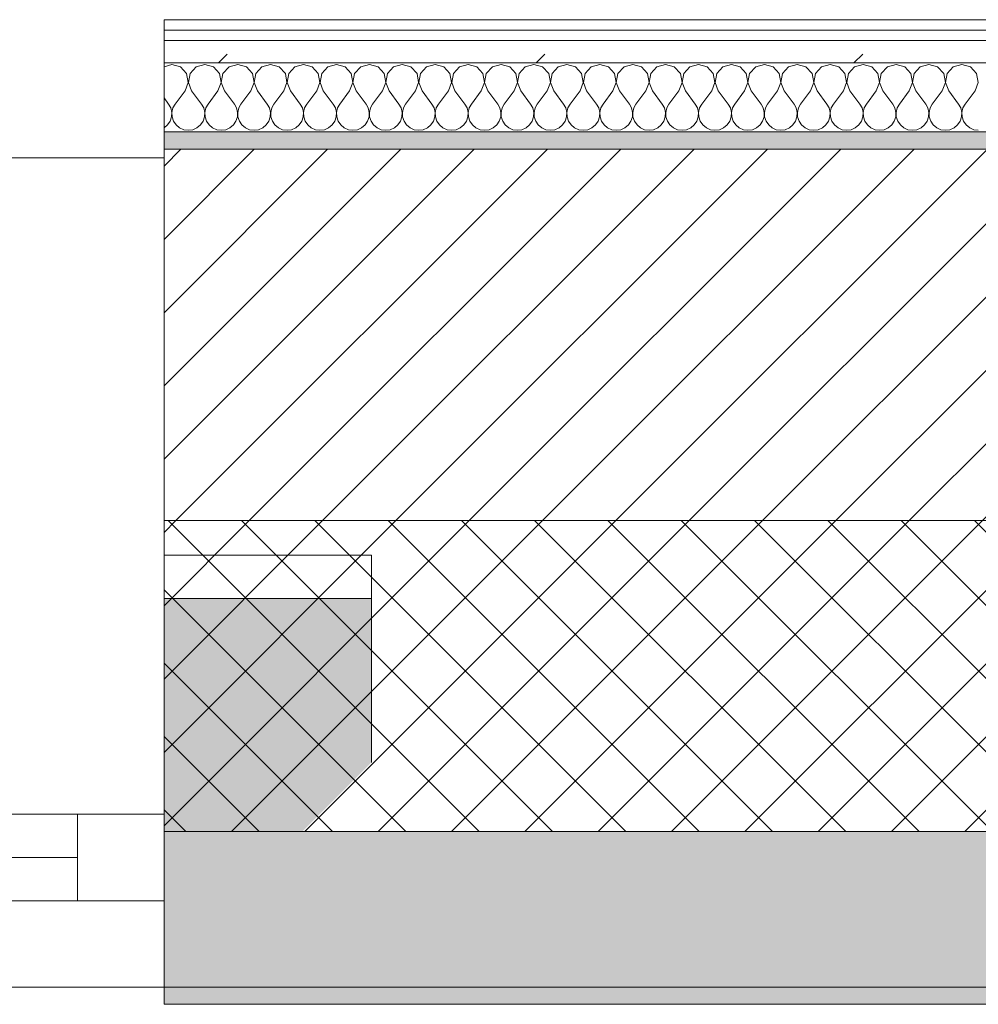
# Model space of a CAD drawing. Header units: millimetres. Extents: x -30280 to 22128, y -17757 to 4746.
# Tile 25 of 171: x -24250 to -23695, y -1699 to -1129. Entities that reach past the tile are written whole.
import ezdxf

# ---------------------------------------------------------------- set-up
doc = ezdxf.new("R2010")
doc.units = ezdxf.units.MM
doc.header["$MEASUREMENT"] = 0
doc.linetypes.add('Wipeout_Contour', pattern=[1000, 0, -1000])
for name, color, linetype in [('12_FAÇ_Façana', 7, 'Continuous'), ('Nuevo_08_E_Envans secs', 7, 'Continuous'), ('Ventanas Archicad', 7, 'Continuous')]:
    doc.layers.add(name, color=color, linetype=linetype)
for name, color, linetype, lineweight in [('12_FAÇ_Façana_Pluma_Nº__1', 7, 'Continuous', 5), ('12_FAÇ_Façana_Pluma_Nº__2', 8, 'Continuous', 5), ('12_FAÇ_Façana_Pluma_Nº__7', 7, 'Continuous', 5), ('Nuevo_08_E_Envans secs_Pluma_Nº__1', 7, 'Continuous', 5), ('Ventanas Archicad_Pluma_Nº__1', 7, 'Continuous', 5), ('Ventanas Archicad_Pluma_Nº__7', 7, 'Continuous', 5)]:
    doc.layers.add(name, color=color, linetype=linetype, lineweight=lineweight)
for name, color, linetype, lineweight, true_color in [('12_FAÇ_Façana_Pluma_Nº__102', 7, 'Continuous', 5, 0xcccccc), ('12_FAÇ_Façana_Pluma_Nº__174', 7, 'Continuous', 13, 0xe4ad2c), ('12_FAÇ_Façana_Pluma_Nº__176', 7, 'Continuous', 15, 0x93a0c6), ('Nuevo_08_E_Envans secs_Pluma_Nº__102', 7, 'Continuous', 5, 0xcccccc), ('Nuevo_08_E_Envans secs_Pluma_Nº__171', 171, 'Continuous', 13, 0xaaaaff), ('Nuevo_08_E_Envans secs_Pluma_Nº__177', 7, 'Continuous', 15, 0xf7e046)]:
    doc.layers.add(name, color=color, linetype=linetype, lineweight=lineweight, true_color=true_color)
pattern_1 = [(45, (0, 0), (-183.8478, 183.8478), [195, -65]), (45, (7e-14, 183.85), (-183.8478, 183.8478), [195, -65])]

# ---------------------------------------------------------------- blocks, each defined once
blk = doc.blocks.new('Muro_14_1', base_point=(-24166.43, -1193.98))
at = {"layer": '12_FAÇ_Façana_Pluma_Nº__102', "linetype": 'Continuous', "lineweight": 0, "true_color": 0xe5e5e5}
for points in [[(-21871.11, -1598.98), (-24166.43, -1598.98), (-24166.43, -1688.98), (-20233.93, -1688.98), (-20233.93, -1598.98), (-21518.13, -1598.98), (-21518.13, -1638.98), (-21871.11, -1638.98)], [(-24166.43, -1698.98), (-20233.93, -1698.98), (-20233.93, -1688.98), (-24166.43, -1688.98)]]:
    blk.add_hatch(color=254, dxfattribs=at).paths.add_polyline_path(points)
at = {"layer": '12_FAÇ_Façana_Pluma_Nº__174', "linetype": 'Continuous', "lineweight": 13, "true_color": 0xe4ad2c}
h = blk.add_hatch(dxfattribs=at)
h.set_pattern_fill('SATE_Aislamiento_0001', color=42, style=0, pattern_type=2)
h.set_pattern_definition([(45, (0, 0), (-21.213203, 21.213203), []), (135, (0, 0), (21.213203, 21.213203), [])])
h.paths.add_polyline_path([(-24166.43, -1598.98), (-21871.11, -1598.98), (-21871.11, -1418.98), (-24166.43, -1418.98)])
at = {"layer": '12_FAÇ_Façana_Pluma_Nº__176', "linetype": 'Continuous', "lineweight": 0, "true_color": 0x495063}
blk.add_hatch(color=251, dxfattribs=at).paths.add_polyline_path([(-24166.43, -1193.98), (-24166.43, -1203.98), (-21871.11, -1203.98), (-21871.11, -1193.97)])
at = {"layer": '12_FAÇ_Façana_Pluma_Nº__2', "linetype": 'Continuous', "lineweight": 5}
h = blk.add_hatch(dxfattribs=at)
h.set_pattern_fill('Ceramic_0001', color=8, style=0, pattern_type=2)
h.set_pattern_definition([(45, (0, 0), (-21.213203, 21.213203), [])])
h.paths.add_polyline_path([(-24166.43, -1418.98), (-21871.11, -1418.98), (-21871.11, -1203.98), (-24166.43, -1203.98)])
at = {"layer": '12_FAÇ_Façana_Pluma_Nº__7', "color": 7, "linetype": 'Continuous', "lineweight": 5}
for p, q in [((-21871.11, -1203.98), (-24166.43, -1203.98)), ((-24166.43, -1418.98), (-21871.11, -1418.98)), ((-24166.43, -1598.98), (-21871.11, -1598.98)), ((-24166.43, -1688.98), (-20233.93, -1688.98))]:
    blk.add_line(p, q, dxfattribs=at)
at = {"layer": '12_FAÇ_Façana_Pluma_Nº__7', "color": 7, "linetype": 'Continuous', "lineweight": 5, "flags": 128}
for points in [[(-21871.11, -1193.98), (-24166.43, -1193.98)], [(-24166.43, -1193.98), (-24166.43, -1698.98)], [(-24166.43, -1698.98), (-20233.93, -1698.98)]]:
    blk.add_lwpolyline(points, dxfattribs=at)
blk = doc.blocks.new('Ventana Vertical Multi-Faja 27_5')
at = {"layer": 'Ventanas Archicad_Pluma_Nº__1', "color": 7, "linetype": 'Continuous', "lineweight": 5}
for p, q in [((-600, 50), (600, 50)), ((-600, 0), (-550, 0)), ((-550, 0), (-550, -50)), ((-550, 0), (550, 0)), ((-550, -25), (550, -25)), ((-550, -50), (-600, -50)), ((550, -50), (-550, -50)), ((-600, -200), (-600, -175)), ((-600, -430), (600, -430))]:
    blk.add_line(p, q, dxfattribs=at)
at = {"layer": 'Ventanas Archicad_Pluma_Nº__7', "color": 7, "linetype": 'Continuous', "lineweight": 5}
for p, q in [((-600, 50), (-600, 40)), ((-600, 40), (-600, 0)), ((-600, 40), (-600, 0)), ((-600, 0), (-600, -50)), ((-600, 0), (-600, -50)), ((-600, 0), (-600, -50)), ((-600, 0), (-600, -50)), ((-600, -50), (-600, -80)), ((-600, -50), (-600, -80)), ((-600, -80), (-600, -175)), ((-600, -80), (-600, -175)), ((-600, -200), (-600, -420)), ((-600, -420), (-600, -430))]:
    blk.add_line(p, q, dxfattribs=at)
blk = doc.blocks.new('Muro_17_1', base_point=(-25366.43, -1208.98))
at = {"layer": '12_FAÇ_Façana', "linetype": 'Continuous', "lineweight": 0, "true_color": 0x000000}
h = blk.add_hatch(dxfattribs=at)
h.set_pattern_fill('Yeso_0001', color=18, style=0, pattern_type=2)
h.set_pattern_definition([(0, (0, 0), (0, 75), [0, -75])])
h.paths.add_polyline_path([(-24166.43, -1438.98), (-24166.43, -1463.98), (-24046.43, -1463.98), (-24046.43, -1438.98)])
at = {"layer": '12_FAÇ_Façana_Pluma_Nº__102', "linetype": 'Continuous', "lineweight": 0, "true_color": 0xe5e5e5}
blk.add_hatch(color=254, dxfattribs=at).paths.add_polyline_path([(-24046.43, -1558.98), (-24046.43, -1463.98), (-24166.43, -1463.98), (-24166.43, -1678.98)])
at = {"layer": '12_FAÇ_Façana_Pluma_Nº__1', "color": 7, "linetype": 'Continuous', "lineweight": 5}
for p, q in [((-24166.43, -1438.98), (-24166.43, -1463.98)), ((-24046.43, -1438.98), (-24166.43, -1438.98)), ((-24046.43, -1463.98), (-24046.43, -1438.98)), ((-24166.43, -1463.98), (-24046.43, -1463.98))]:
    blk.add_line(p, q, dxfattribs=at)
at = {"layer": '12_FAÇ_Façana_Pluma_Nº__7', "color": 7, "linetype": 'Continuous', "lineweight": 5}
for p, q in [((-24166.43, -1218.98), (-24166.43, -1208.98)), ((-24166.43, -1438.98), (-24166.43, -1218.98)), ((-24166.43, -1558.98), (-24166.43, -1463.98)), ((-24166.43, -1558.98), (-24166.43, -1463.98)), ((-24046.43, -1558.98), (-24046.43, -1463.98)), ((-24166.43, -1588.98), (-24166.43, -1558.98)), ((-24166.43, -1588.98), (-24166.43, -1558.98)), ((-24166.43, -1638.98), (-24166.43, -1588.98)), ((-24166.43, -1638.98), (-24166.43, -1588.98)), ((-24166.43, -1678.98), (-24166.43, -1638.98)), ((-24166.43, -1678.98), (-24166.43, -1638.98)), ((-24166.43, -1688.98), (-24166.43, -1678.98))]:
    blk.add_line(p, q, dxfattribs=at)
at = {"layer": 'Ventanas Archicad', "color": 253, "linetype": 'Continuous', "lineweight": 5, "true_color": 0xa4a4a6, "zscale": 1000, "rotation": 180}
blk.add_blockref('Ventana Vertical Multi-Faja 27_5', (-24766.43, -1638.98), dxfattribs=at)
blk = doc.blocks.new('*X423')
at = {"layer": 'Nuevo_08_E_Envans secs_Pluma_Nº__102', "color": 254, "linetype": 'Continuous', "lineweight": 5, "true_color": 0xcccccc}
for p, q in [((-24161.9, -1154.93), (-24166.43, -1156.21)), ((-24156.9, -1156.35), (-24161.9, -1154.93)), ((-24153.39, -1160.19), (-24156.9, -1156.35)), ((-24147.86, -1156.35), (-24151.38, -1160.19)), ((-24142.86, -1154.93), (-24147.86, -1156.35)), ((-24137.85, -1156.35), (-24142.86, -1154.93)), ((-24134.34, -1160.19), (-24137.85, -1156.35)), ((-24128.82, -1156.35), (-24132.33, -1160.19)), ((-24123.81, -1154.93), (-24128.82, -1156.35)), ((-24118.8, -1156.35), (-24123.81, -1154.93)), ((-24115.29, -1160.19), (-24118.8, -1156.35)), ((-24109.77, -1156.35), (-24113.28, -1160.19)), ((-24104.76, -1154.93), (-24109.77, -1156.35)), ((-24099.75, -1156.35), (-24104.76, -1154.93)), ((-24096.24, -1160.19), (-24099.75, -1156.35)), ((-24090.72, -1156.35), (-24094.23, -1160.19)), ((-24085.71, -1154.93), (-24090.72, -1156.35)), ((-24080.71, -1156.35), (-24085.71, -1154.93)), ((-24077.2, -1160.19), (-24080.71, -1156.35)), ((-24071.67, -1156.35), (-24075.19, -1160.19)), ((-24066.67, -1154.93), (-24071.67, -1156.35)), ((-24061.66, -1156.35), (-24066.67, -1154.93)), ((-24058.15, -1160.19), (-24061.66, -1156.35)), ((-24052.63, -1156.35), (-24056.14, -1160.19)), ((-24047.62, -1154.93), (-24052.63, -1156.35)), ((-24042.61, -1156.35), (-24047.62, -1154.93)), ((-24039.1, -1160.19), (-24042.61, -1156.35)), ((-24033.58, -1156.35), (-24037.09, -1160.19)), ((-24028.57, -1154.93), (-24033.58, -1156.35)), ((-24023.56, -1156.35), (-24028.57, -1154.93)), ((-24020.05, -1160.19), (-24023.56, -1156.35)), ((-24014.53, -1156.35), (-24018.04, -1160.19)), ((-24009.52, -1154.93), (-24014.53, -1156.35)), ((-24004.52, -1156.35), (-24009.52, -1154.93)), ((-24001.01, -1160.19), (-24004.52, -1156.35)), ((-23995.48, -1156.35), (-23998.99, -1160.19)), ((-23990.48, -1154.93), (-23995.48, -1156.35)), ((-23985.47, -1156.35), (-23990.48, -1154.93)), ((-23981.96, -1160.19), (-23985.47, -1156.35)), ((-23976.44, -1156.35), (-23979.95, -1160.19)), ((-23971.43, -1154.93), (-23976.44, -1156.35)), ((-23966.42, -1156.35), (-23971.43, -1154.93)), ((-23962.91, -1160.19), (-23966.42, -1156.35)), ((-23957.39, -1156.35), (-23960.9, -1160.19)), ((-23952.38, -1154.93), (-23957.39, -1156.35)), ((-23947.37, -1156.35), (-23952.38, -1154.93)), ((-23943.86, -1160.19), (-23947.37, -1156.35)), ((-23938.34, -1156.35), (-23941.85, -1160.19)), ((-23933.33, -1154.93), (-23938.34, -1156.35)), ((-23928.33, -1156.35), (-23933.33, -1154.93)), ((-23924.81, -1160.19), (-23928.33, -1156.35)), ((-23919.29, -1156.35), (-23922.8, -1160.19)), ((-23914.29, -1154.93), (-23919.29, -1156.35)), ((-23909.28, -1156.35), (-23914.29, -1154.93)), ((-23905.77, -1160.19), (-23909.28, -1156.35)), ((-23900.25, -1156.35), (-23903.76, -1160.19)), ((-23895.24, -1154.93), (-23900.25, -1156.35)), ((-23890.23, -1156.35), (-23895.24, -1154.93)), ((-23886.72, -1160.19), (-23890.23, -1156.35)), ((-23881.2, -1156.35), (-23884.71, -1160.19)), ((-23876.19, -1154.93), (-23881.2, -1156.35)), ((-23871.18, -1156.35), (-23876.19, -1154.93)), ((-23867.67, -1160.19), (-23871.18, -1156.35)), ((-23862.15, -1156.35), (-23865.66, -1160.19)), ((-23857.14, -1154.93), (-23862.15, -1156.35)), ((-23852.14, -1156.35), (-23857.14, -1154.93)), ((-23848.62, -1160.19), (-23852.14, -1156.35)), ((-23843.1, -1156.35), (-23846.61, -1160.19)), ((-23838.1, -1154.93), (-23843.1, -1156.35)), ((-23833.09, -1156.35), (-23838.1, -1154.93)), ((-23829.58, -1160.19), (-23833.09, -1156.35)), ((-23824.05, -1156.35), (-23827.57, -1160.19)), ((-23819.05, -1154.93), (-23824.05, -1156.35)), ((-23814.04, -1156.35), (-23819.05, -1154.93)), ((-23810.53, -1160.19), (-23814.04, -1156.35)), ((-23805.01, -1156.35), (-23808.52, -1160.19)), ((-23800, -1154.93), (-23805.01, -1156.35)), ((-23794.99, -1156.35), (-23800, -1154.93)), ((-23791.48, -1160.19), (-23794.99, -1156.35)), ((-23785.96, -1156.35), (-23789.47, -1160.19)), ((-23780.95, -1154.93), (-23785.96, -1156.35)), ((-23775.95, -1156.35), (-23780.95, -1154.93)), ((-23772.43, -1160.19), (-23775.95, -1156.35)), ((-23766.91, -1156.35), (-23770.42, -1160.19)), ((-23761.9, -1154.93), (-23766.91, -1156.35)), ((-23756.9, -1156.35), (-23761.9, -1154.93)), ((-23753.39, -1160.19), (-23756.9, -1156.35)), ((-23747.86, -1156.35), (-23751.38, -1160.19)), ((-23742.86, -1154.93), (-23747.86, -1156.35)), ((-23737.85, -1156.35), (-23742.86, -1154.93)), ((-23734.34, -1160.19), (-23737.85, -1156.35)), ((-23728.82, -1156.35), (-23732.33, -1160.19)), ((-23723.81, -1154.93), (-23728.82, -1156.35)), ((-23718.8, -1156.35), (-23723.81, -1154.93)), ((-23715.29, -1160.19), (-23718.8, -1156.35)), ((-23709.77, -1156.35), (-23713.28, -1160.19)), ((-23704.76, -1154.93), (-23709.77, -1156.35)), ((-23699.75, -1156.35), (-23704.76, -1154.93)), ((-23696.24, -1160.19), (-23699.75, -1156.35)), ((-24152.42, -1165.31), (-24153.39, -1160.19)), ((-24151.38, -1160.19), (-24152.34, -1165.31)), ((-24133.37, -1165.31), (-24134.34, -1160.19)), ((-24132.33, -1160.19), (-24133.29, -1165.31)), ((-24114.32, -1165.31), (-24115.29, -1160.19)), ((-24113.28, -1160.19), (-24114.25, -1165.31)), ((-24095.28, -1165.31), (-24096.24, -1160.19)), ((-24094.23, -1160.19), (-24095.2, -1165.31)), ((-24076.23, -1165.31), (-24077.2, -1160.19)), ((-24075.19, -1160.19), (-24076.15, -1165.31)), ((-24057.18, -1165.31), (-24058.15, -1160.19)), ((-24056.14, -1160.19), (-24057.1, -1165.31)), ((-24038.13, -1165.31), (-24039.1, -1160.19)), ((-24037.09, -1160.19), (-24038.06, -1165.31)), ((-24019.09, -1165.31), (-24020.05, -1160.19)), ((-24018.04, -1160.19), (-24019.01, -1165.31)), ((-24000.04, -1165.31), (-24001.01, -1160.19)), ((-23998.99, -1160.19), (-23999.96, -1165.31)), ((-23980.99, -1165.31), (-23981.96, -1160.19)), ((-23979.95, -1160.19), (-23980.91, -1165.31)), ((-23961.94, -1165.31), (-23962.91, -1160.19)), ((-23960.9, -1160.19), (-23961.87, -1165.31)), ((-23942.9, -1165.31), (-23943.86, -1160.19)), ((-23941.85, -1160.19), (-23942.82, -1165.31)), ((-23923.85, -1165.31), (-23924.81, -1160.19)), ((-23922.8, -1160.19), (-23923.77, -1165.31)), ((-23904.8, -1165.31), (-23905.77, -1160.19)), ((-23903.76, -1160.19), (-23904.72, -1165.31)), ((-23885.75, -1165.31), (-23886.72, -1160.19)), ((-23884.71, -1160.19), (-23885.68, -1165.31)), ((-23866.71, -1165.31), (-23867.67, -1160.19)), ((-23865.66, -1160.19), (-23866.63, -1165.31)), ((-23847.66, -1165.31), (-23848.62, -1160.19)), ((-23846.61, -1160.19), (-23847.58, -1165.31)), ((-23828.61, -1165.31), (-23829.58, -1160.19)), ((-23827.57, -1160.19), (-23828.53, -1165.31)), ((-23809.56, -1165.31), (-23810.53, -1160.19)), ((-23808.52, -1160.19), (-23809.49, -1165.31)), ((-23790.51, -1165.31), (-23791.48, -1160.19)), ((-23789.47, -1160.19), (-23790.44, -1165.31)), ((-23771.47, -1165.31), (-23772.43, -1160.19)), ((-23770.42, -1160.19), (-23771.39, -1165.31)), ((-23752.42, -1165.31), (-23753.39, -1160.19)), ((-23751.38, -1160.19), (-23752.34, -1165.31)), ((-23733.37, -1165.31), (-23734.34, -1160.19)), ((-23732.33, -1160.19), (-23733.29, -1165.31)), ((-23714.32, -1165.31), (-23715.29, -1160.19)), ((-23713.28, -1160.19), (-23714.25, -1165.31)), ((-23695.28, -1165.31), (-23696.24, -1160.19)), ((-24154.29, -1170.17), (-24152.42, -1165.31)), ((-24152.34, -1165.31), (-24150.48, -1170.17)), ((-24135.24, -1170.17), (-24133.37, -1165.31)), ((-24133.29, -1165.31), (-24131.43, -1170.17)), ((-24116.19, -1170.17), (-24114.32, -1165.31)), ((-24114.25, -1165.31), (-24112.38, -1170.17)), ((-24097.14, -1170.17), (-24095.28, -1165.31)), ((-24095.2, -1165.31), (-24093.33, -1170.17)), ((-24078.1, -1170.17), (-24076.23, -1165.31)), ((-24076.15, -1165.31), (-24074.29, -1170.17)), ((-24059.05, -1170.17), (-24057.18, -1165.31)), ((-24057.1, -1165.31), (-24055.24, -1170.17)), ((-24040, -1170.17), (-24038.13, -1165.31)), ((-24038.06, -1165.31), (-24036.19, -1170.17)), ((-24020.95, -1170.17), (-24019.09, -1165.31)), ((-24019.01, -1165.31), (-24017.14, -1170.17)), ((-24001.9, -1170.17), (-24000.04, -1165.31)), ((-23999.96, -1165.31), (-23998.1, -1170.17)), ((-23982.86, -1170.17), (-23980.99, -1165.31)), ((-23980.91, -1165.31), (-23979.05, -1170.17)), ((-23963.81, -1170.17), (-23961.94, -1165.31)), ((-23961.87, -1165.31), (-23960, -1170.17)), ((-23944.76, -1170.17), (-23942.9, -1165.31)), ((-23942.82, -1165.31), (-23940.95, -1170.17)), ((-23925.71, -1170.17), (-23923.85, -1165.31)), ((-23923.77, -1165.31), (-23921.9, -1170.17)), ((-23906.67, -1170.17), (-23904.8, -1165.31)), ((-23904.72, -1165.31), (-23902.86, -1170.17)), ((-23887.62, -1170.17), (-23885.75, -1165.31)), ((-23885.68, -1165.31), (-23883.81, -1170.17)), ((-23868.57, -1170.17), (-23866.71, -1165.31)), ((-23866.63, -1165.31), (-23864.76, -1170.17)), ((-23849.52, -1170.17), (-23847.66, -1165.31)), ((-23847.58, -1165.31), (-23845.71, -1170.17)), ((-23830.48, -1170.17), (-23828.61, -1165.31)), ((-23828.53, -1165.31), (-23826.67, -1170.17)), ((-23811.43, -1170.17), (-23809.56, -1165.31)), ((-23809.49, -1165.31), (-23807.62, -1170.17)), ((-23792.38, -1170.17), (-23790.51, -1165.31)), ((-23790.44, -1165.31), (-23788.57, -1170.17)), ((-23773.33, -1170.17), (-23771.47, -1165.31)), ((-23771.39, -1165.31), (-23769.52, -1170.17)), ((-23754.29, -1170.17), (-23752.42, -1165.31)), ((-23752.34, -1165.31), (-23750.48, -1170.17)), ((-23735.24, -1170.17), (-23733.37, -1165.31)), ((-23733.29, -1165.31), (-23731.43, -1170.17)), ((-23716.19, -1170.17), (-23714.32, -1165.31)), ((-23714.25, -1165.31), (-23712.38, -1170.17)), ((-23697.14, -1170.17), (-23695.28, -1165.31)), ((-24154.29, -1170.17), (-24160, -1177.79)), ((-24150.48, -1170.17), (-24144.76, -1177.79)), ((-24135.24, -1170.17), (-24140.95, -1177.79)), ((-24131.43, -1170.17), (-24125.71, -1177.79)), ((-24116.19, -1170.17), (-24121.9, -1177.79)), ((-24112.38, -1170.17), (-24106.67, -1177.79)), ((-24097.14, -1170.17), (-24102.86, -1177.79)), ((-24093.33, -1170.17), (-24087.62, -1177.79)), ((-24078.1, -1170.17), (-24083.81, -1177.79)), ((-24074.29, -1170.17), (-24068.57, -1177.79)), ((-24059.05, -1170.17), (-24064.76, -1177.79)), ((-24055.24, -1170.17), (-24049.52, -1177.79)), ((-24040, -1170.17), (-24045.71, -1177.79)), ((-24036.19, -1170.17), (-24030.48, -1177.79)), ((-24020.95, -1170.17), (-24026.67, -1177.79)), ((-24017.14, -1170.17), (-24011.43, -1177.79)), ((-24001.9, -1170.17), (-24007.62, -1177.79)), ((-23998.1, -1170.17), (-23992.38, -1177.79)), ((-23982.86, -1170.17), (-23988.57, -1177.79)), ((-23979.05, -1170.17), (-23973.33, -1177.79)), ((-23963.81, -1170.17), (-23969.52, -1177.79)), ((-23960, -1170.17), (-23954.29, -1177.79)), ((-23944.76, -1170.17), (-23950.48, -1177.79)), ((-23940.95, -1170.17), (-23935.24, -1177.79)), ((-23925.71, -1170.17), (-23931.43, -1177.79)), ((-23921.9, -1170.17), (-23916.19, -1177.79)), ((-23906.67, -1170.17), (-23912.38, -1177.79)), ((-23902.86, -1170.17), (-23897.14, -1177.79)), ((-23887.62, -1170.17), (-23893.33, -1177.79)), ((-23883.81, -1170.17), (-23878.1, -1177.79)), ((-23868.57, -1170.17), (-23874.29, -1177.79)), ((-23864.76, -1170.17), (-23859.05, -1177.79)), ((-23849.52, -1170.17), (-23855.24, -1177.79)), ((-23845.71, -1170.17), (-23840, -1177.79)), ((-23830.48, -1170.17), (-23836.19, -1177.79)), ((-23826.67, -1170.17), (-23820.95, -1177.79)), ((-23811.43, -1170.17), (-23817.14, -1177.79)), ((-23807.62, -1170.17), (-23801.9, -1177.79)), ((-23792.38, -1170.17), (-23798.1, -1177.79)), ((-23788.57, -1170.17), (-23782.86, -1177.79)), ((-23773.33, -1170.17), (-23779.05, -1177.79)), ((-23769.52, -1170.17), (-23763.81, -1177.79)), ((-23754.29, -1170.17), (-23760, -1177.79)), ((-23750.48, -1170.17), (-23744.76, -1177.79)), ((-23735.24, -1170.17), (-23740.95, -1177.79)), ((-23731.43, -1170.17), (-23725.71, -1177.79)), ((-23716.19, -1170.17), (-23721.9, -1177.79)), ((-23712.38, -1170.17), (-23706.67, -1177.79)), ((-23697.14, -1170.17), (-23702.86, -1177.79)), ((-24166.43, -1174.29), (-24163.81, -1177.79)), ((-24162.54, -1180.08), (-24163.81, -1177.79)), ((-24160, -1177.79), (-24161.27, -1180.08)), ((-24143.49, -1180.08), (-24144.76, -1177.79)), ((-24140.95, -1177.79), (-24142.22, -1180.08)), ((-24124.44, -1180.08), (-24125.71, -1177.79)), ((-24121.9, -1177.79), (-24123.18, -1180.08)), ((-24105.4, -1180.08), (-24106.67, -1177.79)), ((-24102.86, -1177.79), (-24104.13, -1180.08)), ((-24086.35, -1180.08), (-24087.62, -1177.79)), ((-24083.81, -1177.79), (-24085.08, -1180.08)), ((-24067.3, -1180.08), (-24068.57, -1177.79)), ((-24064.76, -1177.79), (-24066.03, -1180.08)), ((-24048.25, -1180.08), (-24049.52, -1177.79)), ((-24045.71, -1177.79), (-24046.99, -1180.08)), ((-24029.2, -1180.08), (-24030.48, -1177.79)), ((-24026.67, -1177.79), (-24027.94, -1180.08)), ((-24010.16, -1180.08), (-24011.43, -1177.79)), ((-24007.62, -1177.79), (-24008.89, -1180.08)), ((-23991.11, -1180.08), (-23992.38, -1177.79)), ((-23988.57, -1177.79), (-23989.84, -1180.08)), ((-23972.06, -1180.08), (-23973.33, -1177.79)), ((-23969.52, -1177.79), (-23970.8, -1180.08)), ((-23953.01, -1180.08), (-23954.29, -1177.79)), ((-23950.48, -1177.79), (-23951.75, -1180.08)), ((-23933.97, -1180.08), (-23935.24, -1177.79)), ((-23931.43, -1177.79), (-23932.7, -1180.08)), ((-23914.92, -1180.08), (-23916.19, -1177.79)), ((-23912.38, -1177.79), (-23913.65, -1180.08)), ((-23895.87, -1180.08), (-23897.14, -1177.79)), ((-23893.33, -1177.79), (-23894.6, -1180.08)), ((-23876.82, -1180.08), (-23878.1, -1177.79)), ((-23874.29, -1177.79), (-23875.56, -1180.08)), ((-23857.78, -1180.08), (-23859.05, -1177.79)), ((-23855.24, -1177.79), (-23856.51, -1180.08)), ((-23838.73, -1180.08), (-23840, -1177.79)), ((-23836.19, -1177.79), (-23837.46, -1180.08)), ((-23819.68, -1180.08), (-23820.95, -1177.79)), ((-23817.14, -1177.79), (-23818.41, -1180.08)), ((-23800.63, -1180.08), (-23801.9, -1177.79)), ((-23798.1, -1177.79), (-23799.37, -1180.08)), ((-23781.59, -1180.08), (-23782.86, -1177.79)), ((-23779.05, -1177.79), (-23780.32, -1180.08)), ((-23762.54, -1180.08), (-23763.81, -1177.79)), ((-23760, -1177.79), (-23761.27, -1180.08)), ((-23743.49, -1180.08), (-23744.76, -1177.79)), ((-23740.95, -1177.79), (-23742.22, -1180.08)), ((-23724.44, -1180.08), (-23725.71, -1177.79)), ((-23721.9, -1177.79), (-23723.18, -1180.08)), ((-23705.4, -1180.08), (-23706.67, -1177.79)), ((-23702.86, -1177.79), (-23704.13, -1180.08)), ((-24162.91, -1187.76), (-24162.07, -1185.27)), ((-24161.94, -1182.64), (-24162.54, -1180.08)), ((-24162.07, -1185.27), (-24161.94, -1182.64)), ((-24161.27, -1180.08), (-24161.87, -1182.64)), ((-24161.87, -1182.64), (-24161.74, -1185.27)), ((-24161.74, -1185.27), (-24160.9, -1187.76)), ((-24143.86, -1187.76), (-24143.02, -1185.27)), ((-24142.9, -1182.64), (-24143.49, -1180.08)), ((-24143.02, -1185.27), (-24142.9, -1182.64)), ((-24142.22, -1180.08), (-24142.82, -1182.64)), ((-24142.82, -1182.64), (-24142.69, -1185.27)), ((-24142.69, -1185.27), (-24141.85, -1187.76)), ((-24124.81, -1187.76), (-24123.98, -1185.27)), ((-24123.85, -1182.64), (-24124.44, -1180.08)), ((-24123.98, -1185.27), (-24123.85, -1182.64)), ((-24123.18, -1180.08), (-24123.77, -1182.64)), ((-24123.77, -1182.64), (-24123.64, -1185.27)), ((-24123.64, -1185.27), (-24122.8, -1187.76)), ((-24105.77, -1187.76), (-24104.93, -1185.27)), ((-24104.8, -1182.64), (-24105.4, -1180.08)), ((-24104.93, -1185.27), (-24104.8, -1182.64)), ((-24104.13, -1180.08), (-24104.72, -1182.64)), ((-24104.72, -1182.64), (-24104.6, -1185.27)), ((-24104.6, -1185.27), (-24103.76, -1187.76)), ((-24086.72, -1187.76), (-24085.88, -1185.27)), ((-24085.75, -1182.64), (-24086.35, -1180.08)), ((-24085.88, -1185.27), (-24085.75, -1182.64)), ((-24085.08, -1180.08), (-24085.68, -1182.64)), ((-24085.68, -1182.64), (-24085.55, -1185.27)), ((-24085.55, -1185.27), (-24084.71, -1187.76)), ((-24067.67, -1187.76), (-24066.83, -1185.27)), ((-24066.71, -1182.64), (-24067.3, -1180.08)), ((-24066.83, -1185.27), (-24066.71, -1182.64)), ((-24066.03, -1180.08), (-24066.63, -1182.64)), ((-24066.63, -1182.64), (-24066.5, -1185.27)), ((-24066.5, -1185.27), (-24065.66, -1187.76)), ((-24048.62, -1187.76), (-24047.78, -1185.27)), ((-24047.66, -1182.64), (-24048.25, -1180.08)), ((-24047.78, -1185.27), (-24047.66, -1182.64)), ((-24046.99, -1180.08), (-24047.58, -1182.64)), ((-24047.58, -1182.64), (-24047.45, -1185.27)), ((-24047.45, -1185.27), (-24046.61, -1187.76)), ((-24029.58, -1187.76), (-24028.74, -1185.27)), ((-24028.61, -1182.64), (-24029.2, -1180.08)), ((-24028.74, -1185.27), (-24028.61, -1182.64)), ((-24027.94, -1180.08), (-24028.53, -1182.64)), ((-24028.53, -1182.64), (-24028.41, -1185.27)), ((-24028.41, -1185.27), (-24027.57, -1187.76)), ((-24010.53, -1187.76), (-24009.69, -1185.27)), ((-24009.56, -1182.64), (-24010.16, -1180.08)), ((-24009.69, -1185.27), (-24009.56, -1182.64)), ((-24008.89, -1180.08), (-24009.49, -1182.64)), ((-24009.49, -1182.64), (-24009.36, -1185.27)), ((-24009.36, -1185.27), (-24008.52, -1187.76)), ((-23991.48, -1187.76), (-23990.64, -1185.27)), ((-23990.51, -1182.64), (-23991.11, -1180.08)), ((-23990.64, -1185.27), (-23990.51, -1182.64)), ((-23989.84, -1180.08), (-23990.44, -1182.64)), ((-23990.44, -1182.64), (-23990.31, -1185.27)), ((-23990.31, -1185.27), (-23989.47, -1187.76)), ((-23972.43, -1187.76), (-23971.59, -1185.27)), ((-23971.47, -1182.64), (-23972.06, -1180.08)), ((-23971.59, -1185.27), (-23971.47, -1182.64)), ((-23970.8, -1180.08), (-23971.39, -1182.64)), ((-23971.39, -1182.64), (-23971.26, -1185.27)), ((-23971.26, -1185.27), (-23970.42, -1187.76)), ((-23953.39, -1187.76), (-23952.55, -1185.27)), ((-23952.42, -1182.64), (-23953.01, -1180.08)), ((-23952.55, -1185.27), (-23952.42, -1182.64)), ((-23951.75, -1180.08), (-23952.34, -1182.64)), ((-23952.34, -1182.64), (-23952.22, -1185.27)), ((-23952.22, -1185.27), (-23951.38, -1187.76)), ((-23934.34, -1187.76), (-23933.5, -1185.27)), ((-23933.37, -1182.64), (-23933.97, -1180.08)), ((-23933.5, -1185.27), (-23933.37, -1182.64)), ((-23932.7, -1180.08), (-23933.29, -1182.64)), ((-23933.29, -1182.64), (-23933.17, -1185.27)), ((-23933.17, -1185.27), (-23932.33, -1187.76)), ((-23915.29, -1187.76), (-23914.45, -1185.27)), ((-23914.32, -1182.64), (-23914.92, -1180.08)), ((-23914.45, -1185.27), (-23914.32, -1182.64)), ((-23913.65, -1180.08), (-23914.25, -1182.64)), ((-23914.25, -1182.64), (-23914.12, -1185.27)), ((-23914.12, -1185.27), (-23913.28, -1187.76)), ((-23896.24, -1187.76), (-23895.4, -1185.27)), ((-23895.28, -1182.64), (-23895.87, -1180.08)), ((-23895.4, -1185.27), (-23895.28, -1182.64)), ((-23894.6, -1180.08), (-23895.2, -1182.64)), ((-23895.2, -1182.64), (-23895.07, -1185.27)), ((-23895.07, -1185.27), (-23894.23, -1187.76)), ((-23877.2, -1187.76), (-23876.36, -1185.27)), ((-23876.23, -1182.64), (-23876.82, -1180.08)), ((-23876.36, -1185.27), (-23876.23, -1182.64)), ((-23875.56, -1180.08), (-23876.15, -1182.64)), ((-23876.15, -1182.64), (-23876.02, -1185.27)), ((-23876.02, -1185.27), (-23875.19, -1187.76)), ((-23858.15, -1187.76), (-23857.31, -1185.27)), ((-23857.18, -1182.64), (-23857.78, -1180.08)), ((-23857.31, -1185.27), (-23857.18, -1182.64)), ((-23856.51, -1180.08), (-23857.1, -1182.64)), ((-23857.1, -1182.64), (-23856.98, -1185.27)), ((-23856.98, -1185.27), (-23856.14, -1187.76)), ((-23839.1, -1187.76), (-23838.26, -1185.27)), ((-23838.13, -1182.64), (-23838.73, -1180.08)), ((-23838.26, -1185.27), (-23838.13, -1182.64)), ((-23837.46, -1180.08), (-23838.06, -1182.64)), ((-23838.06, -1182.64), (-23837.93, -1185.27)), ((-23837.93, -1185.27), (-23837.09, -1187.76)), ((-23820.05, -1187.76), (-23819.21, -1185.27)), ((-23819.09, -1182.64), (-23819.68, -1180.08)), ((-23819.21, -1185.27), (-23819.09, -1182.64)), ((-23818.41, -1180.08), (-23819.01, -1182.64)), ((-23819.01, -1182.64), (-23818.88, -1185.27)), ((-23818.88, -1185.27), (-23818.04, -1187.76)), ((-23801.01, -1187.76), (-23800.17, -1185.27)), ((-23800.04, -1182.64), (-23800.63, -1180.08)), ((-23800.17, -1185.27), (-23800.04, -1182.64)), ((-23799.37, -1180.08), (-23799.96, -1182.64)), ((-23799.96, -1182.64), (-23799.83, -1185.27)), ((-23799.83, -1185.27), (-23798.99, -1187.76)), ((-23781.96, -1187.76), (-23781.12, -1185.27)), ((-23780.99, -1182.64), (-23781.59, -1180.08)), ((-23781.12, -1185.27), (-23780.99, -1182.64)), ((-23780.32, -1180.08), (-23780.91, -1182.64)), ((-23780.91, -1182.64), (-23780.79, -1185.27)), ((-23780.79, -1185.27), (-23779.95, -1187.76)), ((-23762.91, -1187.76), (-23762.07, -1185.27)), ((-23761.94, -1182.64), (-23762.54, -1180.08)), ((-23762.07, -1185.27), (-23761.94, -1182.64)), ((-23761.27, -1180.08), (-23761.87, -1182.64)), ((-23761.87, -1182.64), (-23761.74, -1185.27)), ((-23761.74, -1185.27), (-23760.9, -1187.76)), ((-23743.86, -1187.76), (-23743.02, -1185.27)), ((-23742.9, -1182.64), (-23743.49, -1180.08)), ((-23743.02, -1185.27), (-23742.9, -1182.64)), ((-23742.22, -1180.08), (-23742.82, -1182.64)), ((-23742.82, -1182.64), (-23742.69, -1185.27)), ((-23742.69, -1185.27), (-23741.85, -1187.76)), ((-23724.81, -1187.76), (-23723.98, -1185.27)), ((-23723.85, -1182.64), (-23724.44, -1180.08)), ((-23723.98, -1185.27), (-23723.85, -1182.64)), ((-23723.18, -1180.08), (-23723.77, -1182.64)), ((-23723.77, -1182.64), (-23723.64, -1185.27)), ((-23723.64, -1185.27), (-23722.8, -1187.76)), ((-23705.77, -1187.76), (-23704.93, -1185.27)), ((-23704.8, -1182.64), (-23705.4, -1180.08)), ((-23704.93, -1185.27), (-23704.8, -1182.64)), ((-23704.13, -1180.08), (-23704.72, -1182.64)), ((-23704.72, -1182.64), (-23704.6, -1185.27)), ((-23704.6, -1185.27), (-23703.76, -1187.76)), ((-24166.42, -1191.6), (-24164.4, -1189.92)), ((-24164.4, -1189.92), (-24162.91, -1187.76)), ((-24160.9, -1187.76), (-24159.41, -1189.92)), ((-24159.41, -1189.92), (-24157.39, -1191.6)), ((-24147.37, -1191.6), (-24145.35, -1189.92)), ((-24145.35, -1189.92), (-24143.86, -1187.76)), ((-24141.85, -1187.76), (-24140.36, -1189.92)), ((-24140.36, -1189.92), (-24138.34, -1191.6)), ((-24128.33, -1191.6), (-24126.3, -1189.92)), ((-24126.3, -1189.92), (-24124.81, -1187.76)), ((-24122.8, -1187.76), (-24121.32, -1189.92)), ((-24121.32, -1189.92), (-24119.29, -1191.6)), ((-24109.28, -1191.6), (-24107.26, -1189.92)), ((-24107.26, -1189.92), (-24105.77, -1187.76)), ((-24103.76, -1187.76), (-24102.27, -1189.92)), ((-24102.27, -1189.92), (-24100.25, -1191.6)), ((-24090.23, -1191.6), (-24088.21, -1189.92)), ((-24088.21, -1189.92), (-24086.72, -1187.76)), ((-24084.71, -1187.76), (-24083.22, -1189.92)), ((-24083.22, -1189.92), (-24081.2, -1191.6)), ((-24071.18, -1191.6), (-24069.16, -1189.92)), ((-24069.16, -1189.92), (-24067.67, -1187.76)), ((-24065.66, -1187.76), (-24064.17, -1189.92)), ((-24064.17, -1189.92), (-24062.15, -1191.6)), ((-24052.14, -1191.6), (-24050.11, -1189.92)), ((-24050.11, -1189.92), (-24048.62, -1187.76)), ((-24046.61, -1187.76), (-24045.13, -1189.92)), ((-24045.13, -1189.92), (-24043.1, -1191.6)), ((-24033.09, -1191.6), (-24031.06, -1189.92)), ((-24031.06, -1189.92), (-24029.58, -1187.76)), ((-24027.57, -1187.76), (-24026.08, -1189.92)), ((-24026.08, -1189.92), (-24024.05, -1191.6)), ((-24014.04, -1191.6), (-24012.02, -1189.92)), ((-24012.02, -1189.92), (-24010.53, -1187.76)), ((-24008.52, -1187.76), (-24007.03, -1189.92)), ((-24007.03, -1189.92), (-24005.01, -1191.6)), ((-23994.99, -1191.6), (-23992.97, -1189.92)), ((-23992.97, -1189.92), (-23991.48, -1187.76)), ((-23989.47, -1187.76), (-23987.98, -1189.92)), ((-23987.98, -1189.92), (-23985.96, -1191.6)), ((-23975.95, -1191.6), (-23973.92, -1189.92)), ((-23973.92, -1189.92), (-23972.43, -1187.76)), ((-23970.42, -1187.76), (-23968.94, -1189.92)), ((-23968.94, -1189.92), (-23966.91, -1191.6)), ((-23956.9, -1191.6), (-23954.87, -1189.92)), ((-23954.87, -1189.92), (-23953.39, -1187.76)), ((-23951.38, -1187.76), (-23949.89, -1189.92)), ((-23949.89, -1189.92), (-23947.86, -1191.6)), ((-23937.85, -1191.6), (-23935.83, -1189.92)), ((-23935.83, -1189.92), (-23934.34, -1187.76)), ((-23932.33, -1187.76), (-23930.84, -1189.92)), ((-23930.84, -1189.92), (-23928.82, -1191.6)), ((-23918.8, -1191.6), (-23916.78, -1189.92)), ((-23916.78, -1189.92), (-23915.29, -1187.76)), ((-23913.28, -1187.76), (-23911.79, -1189.92)), ((-23911.79, -1189.92), (-23909.77, -1191.6)), ((-23899.75, -1191.6), (-23897.73, -1189.92)), ((-23897.73, -1189.92), (-23896.24, -1187.76)), ((-23894.23, -1187.76), (-23892.74, -1189.92)), ((-23892.74, -1189.92), (-23890.72, -1191.6)), ((-23880.71, -1191.6), (-23878.68, -1189.92)), ((-23878.68, -1189.92), (-23877.2, -1187.76)), ((-23875.19, -1187.76), (-23873.7, -1189.92)), ((-23873.7, -1189.92), (-23871.67, -1191.6)), ((-23861.66, -1191.6), (-23859.64, -1189.92)), ((-23859.64, -1189.92), (-23858.15, -1187.76)), ((-23856.14, -1187.76), (-23854.65, -1189.92)), ((-23854.65, -1189.92), (-23852.63, -1191.6)), ((-23842.61, -1191.6), (-23840.59, -1189.92)), ((-23840.59, -1189.92), (-23839.1, -1187.76)), ((-23837.09, -1187.76), (-23835.6, -1189.92)), ((-23835.6, -1189.92), (-23833.58, -1191.6)), ((-23823.56, -1191.6), (-23821.54, -1189.92)), ((-23821.54, -1189.92), (-23820.05, -1187.76)), ((-23818.04, -1187.76), (-23816.55, -1189.92)), ((-23816.55, -1189.92), (-23814.53, -1191.6)), ((-23804.52, -1191.6), (-23802.49, -1189.92)), ((-23802.49, -1189.92), (-23801.01, -1187.76)), ((-23798.99, -1187.76), (-23797.51, -1189.92)), ((-23797.51, -1189.92), (-23795.48, -1191.6)), ((-23785.47, -1191.6), (-23783.45, -1189.92)), ((-23783.45, -1189.92), (-23781.96, -1187.76)), ((-23779.95, -1187.76), (-23778.46, -1189.92)), ((-23778.46, -1189.92), (-23776.44, -1191.6)), ((-23766.42, -1191.6), (-23764.4, -1189.92)), ((-23764.4, -1189.92), (-23762.91, -1187.76)), ((-23760.9, -1187.76), (-23759.41, -1189.92)), ((-23759.41, -1189.92), (-23757.39, -1191.6)), ((-23747.37, -1191.6), (-23745.35, -1189.92)), ((-23745.35, -1189.92), (-23743.86, -1187.76)), ((-23741.85, -1187.76), (-23740.36, -1189.92)), ((-23740.36, -1189.92), (-23738.34, -1191.6)), ((-23728.33, -1191.6), (-23726.3, -1189.92)), ((-23726.3, -1189.92), (-23724.81, -1187.76)), ((-23722.8, -1187.76), (-23721.32, -1189.92)), ((-23721.32, -1189.92), (-23719.29, -1191.6)), ((-23709.28, -1191.6), (-23707.26, -1189.92)), ((-23707.26, -1189.92), (-23705.77, -1187.76)), ((-23703.76, -1187.76), (-23702.27, -1189.92)), ((-23702.27, -1189.92), (-23700.25, -1191.6)), ((-24166.43, -1191.61), (-24166.42, -1191.6)), ((-24157.39, -1191.6), (-24154.98, -1192.66)), ((-24154.98, -1192.66), (-24152.38, -1193.02)), ((-24152.38, -1193.02), (-24149.78, -1192.66)), ((-24149.78, -1192.66), (-24147.37, -1191.6)), ((-24138.34, -1191.6), (-24135.94, -1192.66)), ((-24135.94, -1192.66), (-24133.33, -1193.02)), ((-24133.33, -1193.02), (-24130.73, -1192.66)), ((-24130.73, -1192.66), (-24128.33, -1191.6)), ((-24119.29, -1191.6), (-24116.89, -1192.66)), ((-24116.89, -1192.66), (-24114.29, -1193.02)), ((-24114.29, -1193.02), (-24111.68, -1192.66)), ((-24111.68, -1192.66), (-24109.28, -1191.6)), ((-24100.25, -1191.6), (-24097.84, -1192.66)), ((-24097.84, -1192.66), (-24095.24, -1193.02)), ((-24095.24, -1193.02), (-24092.64, -1192.66)), ((-24092.64, -1192.66), (-24090.23, -1191.6)), ((-24081.2, -1191.6), (-24078.79, -1192.66)), ((-24078.79, -1192.66), (-24076.19, -1193.02)), ((-24076.19, -1193.02), (-24073.59, -1192.66)), ((-24073.59, -1192.66), (-24071.18, -1191.6)), ((-24062.15, -1191.6), (-24059.75, -1192.66)), ((-24059.75, -1192.66), (-24057.14, -1193.02)), ((-24057.14, -1193.02), (-24054.54, -1192.66)), ((-24054.54, -1192.66), (-24052.14, -1191.6)), ((-24043.1, -1191.6), (-24040.7, -1192.66)), ((-24040.7, -1192.66), (-24038.1, -1193.02)), ((-24038.1, -1193.02), (-24035.49, -1192.66)), ((-24035.49, -1192.66), (-24033.09, -1191.6)), ((-24024.05, -1191.6), (-24021.65, -1192.66)), ((-24021.65, -1192.66), (-24019.05, -1193.02)), ((-24019.05, -1193.02), (-24016.45, -1192.66)), ((-24016.45, -1192.66), (-24014.04, -1191.6)), ((-24005.01, -1191.6), (-24002.6, -1192.66)), ((-24002.6, -1192.66), (-24000, -1193.02)), ((-24000, -1193.02), (-23997.4, -1192.66)), ((-23997.4, -1192.66), (-23994.99, -1191.6)), ((-23985.96, -1191.6), (-23983.55, -1192.66)), ((-23983.55, -1192.66), (-23980.95, -1193.02)), ((-23980.95, -1193.02), (-23978.35, -1192.66)), ((-23978.35, -1192.66), (-23975.95, -1191.6)), ((-23966.91, -1191.6), (-23964.51, -1192.66)), ((-23964.51, -1192.66), (-23961.9, -1193.02)), ((-23961.9, -1193.02), (-23959.3, -1192.66)), ((-23959.3, -1192.66), (-23956.9, -1191.6)), ((-23947.86, -1191.6), (-23945.46, -1192.66)), ((-23945.46, -1192.66), (-23942.86, -1193.02)), ((-23942.86, -1193.02), (-23940.25, -1192.66)), ((-23940.25, -1192.66), (-23937.85, -1191.6)), ((-23928.82, -1191.6), (-23926.41, -1192.66)), ((-23926.41, -1192.66), (-23923.81, -1193.02)), ((-23923.81, -1193.02), (-23921.21, -1192.66)), ((-23921.21, -1192.66), (-23918.8, -1191.6)), ((-23909.77, -1191.6), (-23907.36, -1192.66)), ((-23907.36, -1192.66), (-23904.76, -1193.02)), ((-23904.76, -1193.02), (-23902.16, -1192.66)), ((-23902.16, -1192.66), (-23899.75, -1191.6)), ((-23890.72, -1191.6), (-23888.32, -1192.66)), ((-23888.32, -1192.66), (-23885.71, -1193.02)), ((-23885.71, -1193.02), (-23883.11, -1192.66)), ((-23883.11, -1192.66), (-23880.71, -1191.6)), ((-23871.67, -1191.6), (-23869.27, -1192.66)), ((-23869.27, -1192.66), (-23866.67, -1193.02)), ((-23866.67, -1193.02), (-23864.06, -1192.66)), ((-23864.06, -1192.66), (-23861.66, -1191.6)), ((-23852.63, -1191.6), (-23850.22, -1192.66)), ((-23850.22, -1192.66), (-23847.62, -1193.02)), ((-23847.62, -1193.02), (-23845.02, -1192.66)), ((-23845.02, -1192.66), (-23842.61, -1191.6)), ((-23833.58, -1191.6), (-23831.17, -1192.66)), ((-23831.17, -1192.66), (-23828.57, -1193.02)), ((-23828.57, -1193.02), (-23825.97, -1192.66)), ((-23825.97, -1192.66), (-23823.56, -1191.6)), ((-23814.53, -1191.6), (-23812.13, -1192.66)), ((-23812.13, -1192.66), (-23809.52, -1193.02)), ((-23809.52, -1193.02), (-23806.92, -1192.66)), ((-23806.92, -1192.66), (-23804.52, -1191.6)), ((-23795.48, -1191.6), (-23793.08, -1192.66)), ((-23793.08, -1192.66), (-23790.48, -1193.02)), ((-23790.48, -1193.02), (-23787.87, -1192.66)), ((-23787.87, -1192.66), (-23785.47, -1191.6)), ((-23776.44, -1191.6), (-23774.03, -1192.66)), ((-23774.03, -1192.66), (-23771.43, -1193.02)), ((-23771.43, -1193.02), (-23768.83, -1192.66)), ((-23768.83, -1192.66), (-23766.42, -1191.6)), ((-23757.39, -1191.6), (-23754.98, -1192.66)), ((-23754.98, -1192.66), (-23752.38, -1193.02)), ((-23752.38, -1193.02), (-23749.78, -1192.66)), ((-23749.78, -1192.66), (-23747.37, -1191.6)), ((-23738.34, -1191.6), (-23735.94, -1192.66)), ((-23735.94, -1192.66), (-23733.33, -1193.02)), ((-23733.33, -1193.02), (-23730.73, -1192.66)), ((-23730.73, -1192.66), (-23728.33, -1191.6)), ((-23719.29, -1191.6), (-23716.89, -1192.66)), ((-23716.89, -1192.66), (-23714.29, -1193.02)), ((-23714.29, -1193.02), (-23711.68, -1192.66)), ((-23711.68, -1192.66), (-23709.28, -1191.6)), ((-23700.25, -1191.6), (-23697.84, -1192.66)), ((-23697.84, -1192.66), (-23695.24, -1193.02))]:
    blk.add_line(p, q, dxfattribs=at)
blk = doc.blocks.new('Muro_115_1', base_point=(-24166.43, -1128.98))
at = {"layer": 'Nuevo_08_E_Envans secs_Pluma_Nº__1', "color": 7, "linetype": 'Continuous', "lineweight": 5, "flags": 128}
blk.add_lwpolyline([(-24166.43, -1193.98), (-21871.11, -1193.98)], dxfattribs=at)
at = {"color": 254, "linetype": 'Wipeout_Contour', "lineweight": 0, "ltscale": 88916.989092}
blk.add_wipeout([(-20233.93, -1128.98), (-24166.43, -1128.98), (-24166.43, -1134.98), (-20233.93, -1134.98)], dxfattribs=at).dxf.layer = 'Nuevo_08_E_Envans secs'
at = {"color": 254, "linetype": 'Wipeout_Contour', "lineweight": 0, "ltscale": 88920.19573}
blk.add_wipeout([(-20233.93, -1140.98), (-24166.43, -1140.98), (-24166.43, -1153.98), (-20233.93, -1153.98)], dxfattribs=at).dxf.layer = 'Nuevo_08_E_Envans secs'
at = {"layer": 'Nuevo_08_E_Envans secs_Pluma_Nº__171', "linetype": 'Continuous', "lineweight": 13, "true_color": 0xaaaaff}
h = blk.add_hatch(dxfattribs=at)
h.set_pattern_fill('Panellat_HPL_0001', color=161, style=0, pattern_type=2)
h.set_pattern_definition(pattern_1)
h.paths.add_polyline_path([(-20233.93, -1128.98), (-24166.43, -1128.98), (-24166.43, -1134.98), (-20233.93, -1134.98)])
at = {"layer": 'Nuevo_08_E_Envans secs_Pluma_Nº__177', "linetype": 'Continuous', "lineweight": 15, "true_color": 0xf7e046}
h = blk.add_hatch(dxfattribs=at)
h.set_pattern_fill('Panellat_HPL_0001', color=53, style=0, pattern_type=2)
h.set_pattern_definition(pattern_1)
h.paths.add_polyline_path([(-20233.93, -1140.98), (-24166.43, -1140.98), (-24166.43, -1153.98), (-20233.93, -1153.98)])
at = {"layer": 'Nuevo_08_E_Envans secs_Pluma_Nº__1', "color": 7, "linetype": 'Continuous', "lineweight": 5}
for p, q in [((-20233.93, -1134.98), (-24166.43, -1134.98)), ((-20233.93, -1140.98), (-24166.43, -1140.98)), ((-20233.93, -1153.98), (-24166.43, -1153.98))]:
    blk.add_line(p, q, dxfattribs=at)
at = {"layer": 'Nuevo_08_E_Envans secs_Pluma_Nº__1', "color": 7, "linetype": 'Continuous', "lineweight": 5, "flags": 128}
for points in [[(-20233.93, -1128.98), (-24166.43, -1128.98)], [(-24166.43, -1128.98), (-24166.43, -1134.98)], [(-24166.43, -1134.98), (-24166.43, -1140.98)], [(-24166.43, -1140.98), (-24166.43, -1153.98)], [(-24166.43, -1153.98), (-24166.43, -1193.98)]]:
    blk.add_lwpolyline(points, dxfattribs=at)
at = {"layer": 'Nuevo_08_E_Envans secs', "color": 7, "lineweight": 20}
blk.add_blockref('*X423', (0, 0), dxfattribs=at)

msp = doc.modelspace()

# ---------------------------------------------------------------- block references
at = {"layer": '12_FAÇ_Façana', "color": 7, "lineweight": 20}
for name, p in [('Muro_14_1', (-24166.43, -1193.98)), ('Muro_17_1', (-25366.43, -1208.98))]:
    msp.add_blockref(name, p, dxfattribs=at)

# ---------------------------------------------------------------- next in the draw order: block references
at = {"layer": 'Nuevo_08_E_Envans secs', "color": 7, "lineweight": 20}
msp.add_blockref('Muro_115_1', (-24166.43, -1128.98), dxfattribs=at)

doc.saveas('drawing.dxf')
